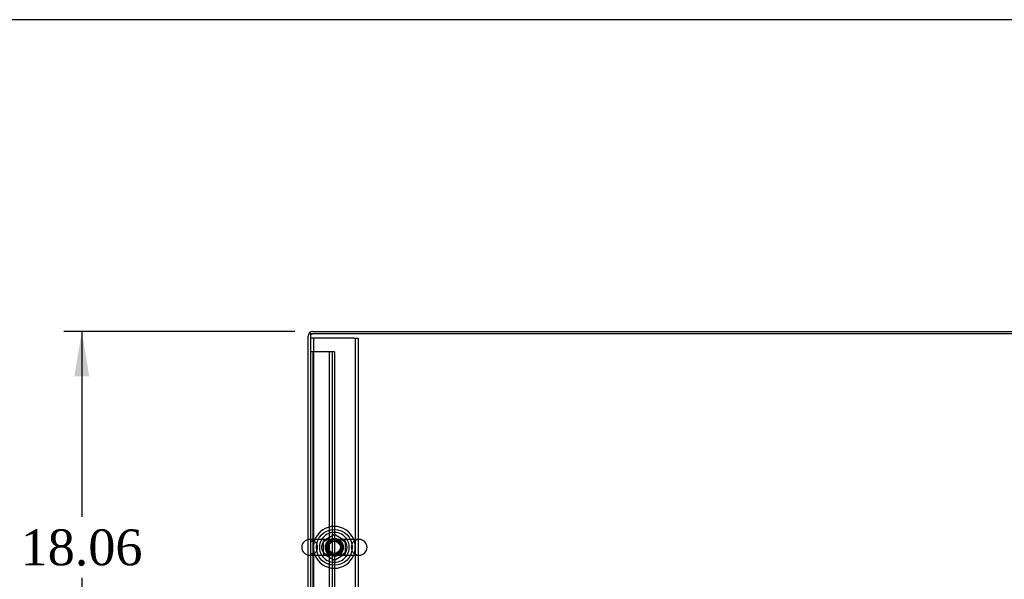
# Model space of a CAD drawing. Header units: inches. Extents: x 1 to 359, y -2 to 239.
# Tile 64 of 79: x 68 to 109, y 215 to 239. Entities that reach past the tile are written whole.
import ezdxf
from ezdxf.enums import TextEntityAlignment as Align
from ezdxf.lldxf.tags import DXFTag

# ---------------------------------------------------------------- set-up
doc = ezdxf.new("R2010")
doc.units = ezdxf.units.IN
doc.header["$MEASUREMENT"] = 0
for name, color, linetype in [('COM50677-2', 7, 'Continuous'), ('COM53964-1', 7, 'Continuous'), ('COM71298-2', 7, 'Continuous'), ('COM71300-2', 7, 'Continuous'), ('Default', 7, 'Continuous'), ('NTS18024', 7, 'Continuous'), ('SCS86414', 7, 'Continuous'), ('WAF25377', 7, 'Continuous'), ('WAM254785', 7, 'Continuous')]:
    doc.layers.add(name, color=color, linetype=linetype)
doc.styles.add('SEACAD_Times_New_Roman', font='times.ttf')
tags = doc.linetypes.add('HIDDEN2', pattern=[0.1875, 0.125, -0.0625]).pattern_tags.tags
tags[6:7] = [DXFTag(74, 4), DXFTag(75, 0), DXFTag(340, '0'), DXFTag(46, 0.0), DXFTag(50, 0.0), DXFTag(44, 0.0), DXFTag(45, 0.0)]
tags[4:5] = [DXFTag(74, 4), DXFTag(75, 0), DXFTag(340, '0'), DXFTag(46, 0.0), DXFTag(50, 0.0), DXFTag(44, 0.0), DXFTag(45, 0.0)]
doc.dimstyles.new('HAMMOND_(STH_-_300x200)', dxfattribs={"dimtxt": 1.5, "dimasz": 1.875, "dimexe": 0.75, "dimexo": 0.75, "dimgap": 0.375, "dimtad": 0, "dimtih": 1, "dimtoh": 1, "dimzin": 0, "dimdsep": 46, "dimtxsty": 'SEACAD_Times_New_Roman', "dimblk1": '_SE_FILLED', "dimblk2": '_SE_FILLED', "dimsah": 1, "dimcen": 0.75, "dimadec": 0, "dimazin": 0, "dimtfac": 0.8, "dimtofl": 0, "dimtmove": 0, "dimatfit": 3, "dimfxl": 1, "dimtolj": 1, "dimtzin": 0, "dimarcsym": 0})

# ---------------------------------------------------------------- blocks, each defined once
blk = doc.blocks.new('SE3')
at = {"layer": 'COM50677-2', "color": 7, "linetype": 'HIDDEN2'}
for p, q in [((79.866, 225.541), (79.681, 225.541)), ((79.806, 225.541), (79.806, 208.041)), ((81.496, 225.541), (79.866, 225.541)), ((81.496, 225.541), (81.681, 225.541)), ((81.556, 225.541), (81.556, 208.041)), ((81.681, 225.541), (81.681, 208.041))]:
    blk.add_line(p, q, dxfattribs=at)
blk.add_circle((80.681, 216.791), 0.375, dxfattribs=at)
at = {"layer": 'COM53964-1', "color": 7, "linetype": 'HIDDEN2'}
for p, q in [((79.819, 224.978), (79.681, 224.978)), ((79.776, 224.978), (79.776, 208.603)), ((80.543, 224.978), (79.819, 224.978)), ((80.46, 224.978), (80.46, 208.603)), ((80.681, 224.978), (80.543, 224.978)), ((80.586, 224.978), (80.586, 208.603)), ((80.681, 224.978), (80.681, 208.603)), ((79.776, 217.04), (79.681, 217.04)), ((79.681, 216.54), (79.776, 216.54))]:
    blk.add_line(p, q, dxfattribs=at)
at = {"layer": 'COM71298-2', "color": 7, "linetype": 'Continuous'}
for p, q in [((139.551, 225.725), (79.681, 225.725)), ((79.681, 225.725), (79.681, 217.122)), ((79.681, 216.46), (79.681, 207.903))]:
    blk.add_line(p, q, dxfattribs=at)
at = {"layer": 'COM71298-2', "color": 7, "linetype": 'HIDDEN2'}
blk.add_line((79.681, 217.122), (79.681, 216.46), dxfattribs=at)
blk.add_circle((80.681, 216.791), 0.344, dxfattribs=at)
at = {"layer": 'COM71300-2', "color": 7, "linetype": 'Continuous'}
for p, q in [((79.776, 225.82), (109.426, 225.82)), ((79.586, 217.117), (79.586, 225.63)), ((79.586, 207.855), (79.586, 216.465))]:
    blk.add_line(p, q, dxfattribs=at)
at = {"layer": 'COM71300-2', "color": 7, "linetype": 'HIDDEN2'}
blk.add_line((79.586, 216.465), (79.586, 217.117), dxfattribs=at)
at = {"layer": 'COM71300-2', "color": 7, "linetype": 'Continuous'}
blk.add_arc((79.776, 225.63), 0.19, 90, 180, dxfattribs=at)
at = {"layer": 'COM71300-2', "color": 7, "linetype": 'HIDDEN2'}
blk.add_arc((79.776, 225.63), 0.095, 90, 180, dxfattribs=at)
at = {"layer": 'NTS18024', "color": 7, "linetype": 'HIDDEN2'}
for p, q in [((80.681, 217.326), (80.216, 217.054)), ((81.146, 217.054), (80.681, 217.326)), ((80.216, 217.054), (80.216, 216.528)), ((81.146, 216.528), (81.146, 217.054)), ((80.216, 216.528), (80.686, 216.254)), ((80.686, 216.254), (81.146, 216.528))]:
    blk.add_line(p, q, dxfattribs=at)
for radius in [0.312, 0.263]:
    blk.add_circle((80.681, 216.791), radius, dxfattribs=at)
at = {"layer": 'SCS86414', "color": 7, "linetype": 'Continuous'}
for p, q in [((81.717, 217.122), (79.646, 217.122)), ((79.646, 216.46), (81.717, 216.46))]:
    blk.add_line(p, q, dxfattribs=at)
at = {"layer": 'SCS86414', "color": 7, "linetype": 'HIDDEN2'}
for radius in [0.312, 0.252]:
    blk.add_circle((80.681, 216.791), radius, dxfattribs=at)
at = {"layer": 'SCS86414', "color": 7, "linetype": 'Continuous'}
for centre, radius, start, end in [((79.646, 216.791), 0.331, 90, 270), ((80.681, 216.791), 0.625, 32.0055, 147.9945), ((81.717, 216.791), 0.331, 270, 90), ((80.681, 216.791), 0.625, 212.0055, 327.9945)]:
    blk.add_arc(centre, radius, start, end, dxfattribs=at)
at = {"layer": 'SCS86414', "color": 7, "linetype": 'HIDDEN2'}
for centre, radius, start, end in [((79.646, 216.791), 0.331, 270, 90), ((80.681, 216.791), 0.625, 147.9945, 212.0055), ((80.681, 216.791), 0.625, 0, 32.0055), ((81.717, 216.791), 0.331, 90, 270), ((80.446, 216.793), 0.304, 113.0765, 228.8648), ((80.915, 216.791), 0.307, 292.9099, 67.4296), ((80.681, 216.791), 0.625, 327.9945, 0), ((80.422, 216.744), 0.251, 225.7109, 247.9972)]:
    blk.add_arc(centre, radius, start, end, dxfattribs=at)
for points, knots in [([(81.041, 217.076), (81.037, 217.078), (81.033, 217.08), (80.975, 217.104), (80.918, 217.115), (80.799, 217.124), (80.736, 217.122), (80.639, 217.122), (80.607, 217.123), (80.545, 217.122), (80.515, 217.121), (80.427, 217.112), (80.371, 217.099), (80.319, 217.075)], [0.5581679, 0.5581679, 0.5581679, 0.5581679, 0.5625, 0.5625, 0.625, 0.625, 0.6875, 0.6875, 0.71875, 0.71875, 0.75, 0.75, 0.8115087, 0.8115087, 0.8115087, 0.8115087]), ([(80.319, 216.508), (80.324, 216.506), (80.329, 216.503), (80.387, 216.479), (80.445, 216.468), (80.534, 216.461), (80.564, 216.46), (80.626, 216.46), (80.658, 216.46), (80.754, 216.46), (80.817, 216.459), (80.933, 216.47), (80.99, 216.483), (81.042, 216.507)], [0.056616, 0.056616, 0.056616, 0.056616, 0.0625, 0.0625, 0.125, 0.125, 0.15625, 0.15625, 0.1875, 0.1875, 0.25, 0.25, 0.3115535, 0.3115535, 0.3115535, 0.3115535])]:
    blk.add_open_spline(points, degree=3, knots=knots, dxfattribs=at)
at = {"layer": 'WAF25377', "color": 7, "linetype": 'HIDDEN2'}
blk.add_circle((80.681, 216.791), 0.34, dxfattribs=at)
at = {"layer": 'WAF25377', "color": 7, "linetype": 'Continuous'}
for start, end in [(22.2452, 157.7548), (202.2452, 337.7548)]:
    blk.add_arc((80.681, 216.791), 0.875, start, end, dxfattribs=at)
at = {"layer": 'WAF25377', "color": 7, "linetype": 'HIDDEN2'}
for start, end in [(157.7548, 202.2452), (0, 22.2452), (337.7548, 0)]:
    blk.add_arc((80.681, 216.791), 0.875, start, end, dxfattribs=at)
at = {"layer": 'WAM254785', "color": 7, "linetype": 'HIDDEN2'}
for radius in [0.75, 0.312]:
    blk.add_circle((80.681, 216.791), radius, dxfattribs=at)
blk = doc.blocks.new('DMBLK57')
at = {"layer": 'Default', "linetype": 'Continuous', "transparency": 16777216}
for points in [[(69.804, 223.945), (70.429, 223.945), (70.116, 225.82)], [(69.804, 209.635), (70.116, 207.76), (70.429, 209.635)]]:
    blk.add_hatch(color=7, dxfattribs=at).paths.add_polyline_path(points)
at = {"layer": 'Default', "color": 7, "linetype": 'Continuous', "transparency": 16777216}
for p, q in [((79.026, 225.82), (69.366, 225.82)), ((70.116, 225.82), (70.116, 218.065)), ((70.116, 215.515), (70.116, 207.76)), ((78.931, 207.76), (69.366, 207.76))]:
    blk.add_line(p, q, dxfattribs=at)
at = {"layer": 'Default', "color": 7, "linetype": 'Continuous', "transparency": 16777216, "style": 'SEACAD_Times_New_Roman'}
blk.add_text('18.06', height=1.5, dxfattribs=at).set_placement((67.557, 217.54), align=Align.TOP_LEFT)
blk = doc.blocks.new('_SE_FILLED')
at = {"color": 0}
blk.add_line((0, 0), (-1, 0), dxfattribs=at)
blk.add_solid([(0, 0), (-1, -0.1665), (-1, 0.1665), (0, 0)], dxfattribs=at)
blk = doc.blocks.new('BORDER')
at = {"layer": 'Default', "color": 7, "linetype": 'Continuous'}
blk.add_line((0, 27.86), (-41.86, 27.86), dxfattribs=at)

msp = doc.modelspace()

# ---------------------------------------------------------------- block references
at = {"layer": 'Default', "color": 7, "xscale": 8.55, "yscale": 8.55, "zscale": 8.55}
msp.add_blockref('BORDER', (359.223, 0.67), dxfattribs=at)
at = {"layer": 'Default'}
msp.add_blockref('SE3', (0, 0), dxfattribs=at)

# ---------------------------------------------------------------- dimensions: what is measured, and where the dimension line sits
at = {"layer": 'Default', "color": 7, "linetype": 'Continuous'}
dim = msp.add_linear_dim(base=(70.116, 207.76), p1=(79.776, 225.82), p2=(79.681, 207.76), angle=90, text='\\A1;<>', dimstyle='HAMMOND_(STH_-_300x200)', dxfattribs=at)
dim.commit()
dim.dimension.update_dxf_attribs({"geometry": 'DMBLK57', "text_midpoint": (70.116, 216.79), "dimtype": 160})

doc.saveas('drawing.dxf')
